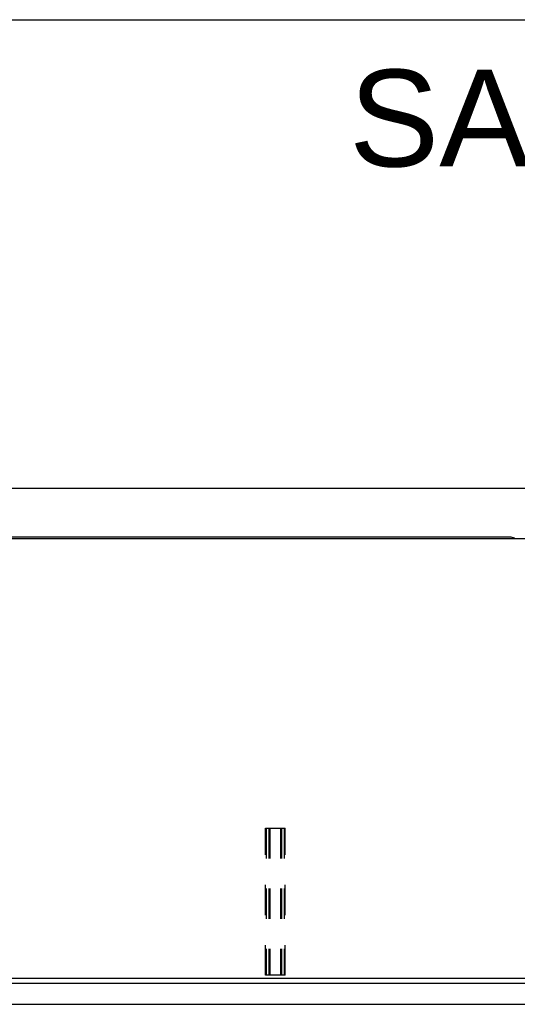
# Model space of a CAD drawing. Header units: inches. Extents: x 0 to 224, y 0 to 145.
# Tile 106 of 125: x 109 to 129, y 105 to 145. Entities that reach past the tile are written whole.
import ezdxf

# ---------------------------------------------------------------- set-up
doc = ezdxf.new("R2010")
doc.units = ezdxf.units.IN
doc.header["$LTSCALE"] = 12.302632
doc.header["$MEASUREMENT"] = 0
doc.linetypes.add('HIDDEN', pattern=[0.2, 0.1, -0.1])
doc.layers.get('0').update_dxf_attribs({"linetype": 'CONTINUOUS'})
doc.layers.add('DEFAULT_2', color=8, linetype='HIDDEN')
doc.layers.add('DIMENSIONS', color=7, linetype='CONTINUOUS')
doc.styles.get("Standard").update_dxf_attribs({"font": 'arial.ttf'})
doc.dimstyles.new('DIMSTYLE_1', dxfattribs={"dimtxt": 0.986842, "dimasz": 1.315789, "dimexe": 0.09, "dimexo": 0.07, "dimgap": 0.0375, "dimtad": 0, "dimtih": 1, "dimtoh": 1, "dimzin": 4, "dimdsep": 46, "dimtxsty": 'Standard', "dimblk": '_FILLED', "dimblk1": '_FILLED', "dimblk2": '_FILLED', "dimcen": 0.09, "dimazin": 1, "dimtfac": 1, "dimtdec": 3, "dimtofl": 0, "dimtmove": 0, "dimatfit": 3, "dimldrblk": '_FILLED', "dimfxl": 1, "dimtolj": 1, "dimtzin": 4, "dimarcsym": 0})

# ---------------------------------------------------------------- blocks, each defined once
blk = doc.blocks.new('_FILLED')
at = {"color": 0, "linetype": 'ByBlock'}
blk.add_solid([(0, 0), (-1, 0.2), (-1, -0.2)], dxfattribs=at)
blk = doc.blocks.new('*D1')
at = {"layer": 'DIMENSIONS', "color": 2, "linetype": 'Continuous'}
for p, q in [((28.323, 124.536), (28.323, 126.795)), ((145.823, 124.536), (145.823, 126.795)), ((28.323, 125.61), (84.472, 125.61)), ((145.823, 125.61), (89.674, 125.61))]:
    blk.add_line(p, q, dxfattribs=at)
at = {"layer": 'DIMENSIONS', "color": 2, "linetype": 'Continuous', "xscale": 1.3157894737, "yscale": 1.3157894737, "zscale": 1.3157894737, "rotation": 180}
blk.add_blockref('_FILLED', (28.323, 125.61), dxfattribs=at)
at = {"layer": 'DIMENSIONS', "color": 2, "linetype": 'Continuous', "xscale": 1.3157894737, "yscale": 1.3157894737, "zscale": 1.3157894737}
blk.add_blockref('_FILLED', (145.823, 125.61), dxfattribs=at)
at = {"layer": 'DIMENSIONS', "color": 2, "linetype": 'Continuous', "insert": (87.073, 126.104), "char_height": 0.9868, "width": 4.21517, "attachment_point": 2, "line_spacing_factor": 0.9}
blk.add_mtext('117.50', dxfattribs=at)

msp = doc.modelspace()

# ---------------------------------------------------------------- linework, layer by layer
at = {"color": 7, "linetype": 'Continuous'}
for p, q in [((0, 144.737), (223.684, 144.737)), ((145.635, 123.552), (28.51, 123.552)), ((128.573, 123.615), (87.323, 123.615)), ((145.76, 105.615), (28.385, 105.615))]:
    msp.add_line(p, q, dxfattribs=at)
at = {"color": 3, "linetype": 'Continuous'}
for p, q in [((143.115, 105.411), (106.218, 105.411)), ((106.444, 104.557), (142.889, 104.557))]:
    msp.add_line(p, q, dxfattribs=at)
at = {"color": 7, "linetype": 'Continuous'}
msp.add_arc((128.573, 123.365), 0.25, 48.596, 90, dxfattribs=at)
at = {"layer": 'DEFAULT_2', "color": 8, "linetype": 'HIDDEN'}
for p, q in [((118.542, 111.74), (119.354, 111.74)), ((118.542, 105.74), (118.542, 111.74)), ((118.582, 111.74), (118.582, 105.74)), ((118.689, 111.74), (118.689, 105.74)), ((118.729, 111.74), (118.729, 105.74)), ((119.167, 111.74), (119.167, 105.74)), ((119.207, 111.74), (119.207, 105.74)), ((119.314, 111.74), (119.314, 105.74)), ((119.354, 105.74), (119.354, 111.74)), ((119.354, 105.74), (118.542, 105.74))]:
    msp.add_line(p, q, dxfattribs=at)

# ---------------------------------------------------------------- texts
at = {"layer": 'DIMENSIONS', "color": 2, "linetype": 'Continuous', "insert": (171.893, 142.695), "char_height": 3.94737, "width": 99.69673, "attachment_point": 2, "line_spacing_factor": 0.9}
msp.add_mtext('SAGINAW CONTROL & ENGINEERING\\PSCE-72XD3EW18  Sheet 1 of 2', dxfattribs=at)

# ---------------------------------------------------------------- dimensions: what is measured, and where the dimension line sits
at = {"layer": 'DIMENSIONS', "color": 2, "linetype": 'Continuous'}
dim = msp.add_linear_dim(base=(145.823, 125.61), p1=(28.323, 126.865), p2=(145.823, 126.865), dimstyle='DIMSTYLE_1', dxfattribs=at)
dim.commit()
dim.dimension.update_dxf_attribs({"geometry": '*D1', "text_midpoint": (87.114, 125.605), "dimtype": 160})

doc.saveas('drawing.dxf')
